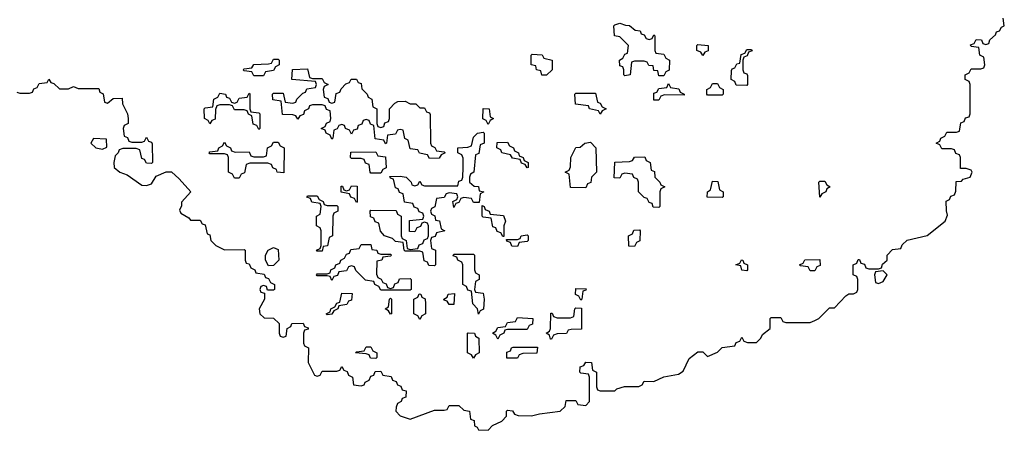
# Model space of a CAD drawing. Header units: inches. Extents: x 2773267 to 2867901, y 875810 to 985774.
# Tile 43 of 60: x 2825870 to 2829906, y 945352 to 947036. Entities that reach past the tile are written whole.
import ezdxf

# ---------------------------------------------------------------- set-up
doc = ezdxf.new("R2010")
doc.units = ezdxf.units.IN
doc.header["$MEASUREMENT"] = 0
doc.layers.add('C8924', color=7, linetype='Continuous')

msp = doc.modelspace()

# ---------------------------------------------------------------- linework, layer by layer
at = {"layer": 'C8924', "color": 6}
msp.add_lwpolyline([(2825858, 946738), (2825870, 946734), (2825910, 946734), (2825922, 946738), (2825927.3, 946752.7), (2825942, 946758), (2825950, 946774), (2825982, 946778), (2825990, 946792), (2825998, 946778), (2826010, 946774), (2826032.7, 946752.7), (2826070, 946752), (2826090, 946762), (2826110, 946754), (2826194, 946754), (2826198, 946738), (2826212, 946732), (2826218, 946698), (2826230, 946694), (2826252.7, 946712.7), (2826290, 946714), (2826291.3, 946690), (2826312, 946650), (2826314, 946630), (2826314, 946610), (2826298, 946602), (2826294, 946590), (2826298, 946558), (2826312, 946552), (2826318, 946538), (2826330, 946534), (2826370, 946534), (2826382, 946538), (2826390, 946554), (2826398, 946538), (2826410, 946534), (2826412.7, 946527.3), (2826414, 946450), (2826410, 946446), (2826390, 946448), (2826382, 946462), (2826370, 946466), (2826362, 946502), (2826347.3, 946507.3), (2826292.7, 946507.3), (2826278, 946502), (2826274, 946490), (2826262, 946478), (2826256, 946450), (2826257.3, 946430), (2826281, 946410), (2826310, 946399.1), (2826370, 946357.3), (2826390, 946356), (2826410, 946362), (2826430, 946394), (2826470, 946412), (2826491.6, 946411.6), (2826523.6, 946383.6), (2826571.3, 946330), (2826532.7, 946287.3), (2826532.7, 946272.7), (2826525.4, 946254.6), (2826530, 946242), (2826563.6, 946223.6), (2826570, 946214), (2826610, 946214), (2826618, 946198), (2826630, 946194), (2826638, 946158), (2826650, 946154), (2826654, 946130), (2826674, 946110), (2826710, 946092), (2826790, 946094), (2826794, 946090), (2826794, 946050), (2826798, 946038), (2826810, 946034), (2826818, 946018), (2826834, 946010), (2826838, 945998), (2826872.7, 945992.7), (2826878, 945978), (2826890, 945974), (2826898, 945958), (2826914, 945950), (2826914, 945930), (2826910, 945926), (2826886, 945926), (2826882, 945942), (2826870, 945946), (2826858, 945942), (2826854, 945930), (2826858, 945918), (2826874, 945914), (2826874, 945890), (2826852, 945850), (2826854, 945830), (2826872.7, 945812.7), (2826910, 945812), (2826934, 945790), (2826934, 945750), (2826938, 945738), (2826950, 945734), (2826962, 945738), (2826966, 945770), (2826982, 945778), (2826986, 945790), (2827031.6, 945791.6), (2827038, 945778), (2827052.7, 945772.7), (2827052.7, 945767.3), (2827038, 945762), (2827034, 945750), (2827034, 945710), (2827038, 945698), (2827054, 945690), (2827052, 945630), (2827078, 945578), (2827090, 945574), (2827102, 945578), (2827110, 945594), (2827170, 945594), (2827182, 945598), (2827190, 945614), (2827198, 945598), (2827212.7, 945592.7), (2827218, 945578), (2827234, 945570), (2827238, 945538), (2827270, 945534), (2827282, 945538), (2827286, 945550), (2827302, 945558), (2827310, 945574), (2827322, 945578), (2827327.3, 945592.7), (2827350, 945594), (2827358, 945578), (2827392.7, 945572.7), (2827398, 945558), (2827412.7, 945552.7), (2827418, 945538), (2827432.7, 945532.7), (2827438, 945518), (2827454, 945514), (2827452.7, 945487.3), (2827438, 945482), (2827434, 945470), (2827418, 945462), (2827412.7, 945447.3), (2827412, 945430), (2827430, 945412), (2827470, 945398), (2827570, 945434), (2827610, 945434), (2827622, 945438), (2827630, 945454), (2827670, 945454), (2827690, 945434), (2827714, 945430), (2827718, 945398), (2827732.7, 945392.7), (2827734, 945370), (2827745.4, 945365.4), (2827750, 945354), (2827790, 945352), (2827808.7, 945371.3), (2827846, 945390), (2827866, 945410), (2827866, 945430), (2827870, 945434), (2827890, 945432), (2827898, 945418), (2827912.7, 945412.7), (2827968.4, 945411.6), (2828000.2, 945419.8), (2828086, 945430), (2828106, 945450), (2828110, 945474), (2828150, 945474), (2828158, 945458), (2828190, 945454), (2828206, 945470), (2828206, 945570), (2828202, 945582), (2828170, 945586), (2828166, 945590), (2828167.3, 945612.7), (2828182, 945618), (2828190, 945632), (2828214, 945630), (2828218, 945598), (2828234, 945590), (2828234, 945530), (2828238, 945518), (2828250, 945514), (2828310, 945514), (2828318, 945522), (2828349, 945531), (2828408, 945532), (2828422, 945538), (2828430, 945554), (2828470, 945552), (2828510, 945571.3), (2828570, 945582), (2828590, 945594), (2828613.6, 945646.4), (2828650, 945674), (2828670, 945674), (2828690, 945654), (2828730, 945672), (2828750, 945692), (2828802, 945698), (2828807.3, 945712.7), (2828822, 945718), (2828830, 945734), (2828838, 945718), (2828852.7, 945712.7), (2828890, 945712), (2828908, 945730), (2828915.3, 945744.7), (2828946, 945770), (2828946, 945810), (2828950, 945814), (2828990, 945814), (2828998, 945798), (2829010, 945794), (2829110, 945794), (2829130, 945802), (2829146, 945810), (2829190, 945854), (2829210, 945854), (2829256.4, 945903.6), (2829268.9, 945911.1), (2829288, 945912), (2829302, 945918), (2829306, 945930), (2829306, 945970), (2829302, 945982), (2829286, 945990), (2829286, 946030), (2829302, 946038), (2829307.3, 946052.7), (2829312.7, 946052.7), (2829318, 946038), (2829332.7, 946032.7), (2829338, 946018), (2829350, 946014), (2829390, 946014), (2829402, 946018), (2829407.3, 946032.7), (2829426, 946050), (2829426, 946070), (2829447.3, 946092.7), (2829482, 946098), (2829487.3, 946112.7), (2829508.4, 946131.6), (2829590, 946151), (2829664, 946210), (2829673.6, 946233.6), (2829668.4, 946251.6), (2829668, 946292), (2829682, 946298), (2829687.3, 946312.7), (2829702, 946318), (2829707.3, 946332.7), (2829708, 946372), (2829730, 946374), (2829738, 946382), (2829766, 946390), (2829774, 946410), (2829770, 946418), (2829750, 946426), (2829726, 946426), (2829726, 946470), (2829722, 946482), (2829707.3, 946487.3), (2829702, 946502), (2829690, 946506), (2829650, 946506), (2829642, 946522), (2829626, 946530), (2829642, 946538), (2829646, 946550), (2829662, 946558), (2829670, 946574), (2829710, 946574), (2829722, 946578), (2829727.3, 946612.7), (2829742, 946618), (2829747.3, 946632.7), (2829762, 946638), (2829766, 946650), (2829766, 946770), (2829762, 946782), (2829746, 946790), (2829746, 946810), (2829762, 946818), (2829770, 946834), (2829810, 946834), (2829822, 946838), (2829826, 946850), (2829822, 946882), (2829806, 946890), (2829802, 946922), (2829770, 946926), (2829767.3, 946932.7), (2829782, 946938), (2829790, 946954), (2829812.7, 946952.7), (2829818, 946938), (2829830, 946934), (2829842, 946938), (2829847.3, 946952.7), (2829870, 946974), (2829874.6, 946985.4), (2829886, 946990), (2829894.6, 947005.4), (2829906, 947010), (2829902, 947042)], dxfattribs=at)
for points in [[(2828450, 946954), (2828462, 946958), (2828470, 946974), (2828474, 946970), (2828474, 946910), (2828478, 946898), (2828510, 946894), (2828518, 946878), (2828534, 946870), (2828531.6, 946828.4), (2828518, 946822), (2828510, 946806), (2828490, 946806), (2828486, 946826), (2828470, 946828), (2828466, 946846), (2828448.4, 946848.4), (2828442, 946862), (2828430, 946866), (2828390, 946866), (2828378, 946862), (2828372, 946810), (2828350, 946806), (2828346, 946810), (2828346, 946830), (2828342, 946842), (2828330, 946846), (2828328, 946870), (2828342, 946878), (2828350, 946894), (2828362, 946898), (2828366, 946930), (2828330, 946966), (2828308, 946970), (2828306, 947010), (2828310, 947014), (2828330, 947022), (2828352.7, 947012.7), (2828370, 947012), (2828392.7, 946992.7), (2828414, 946990), (2828418, 946978), (2828430, 946974), (2828438, 946958)], [(2828670, 946888.7), (2828662, 946902), (2828646, 946910), (2828646, 946930), (2828650, 946934), (2828692, 946930), (2828691.6, 946908.4), (2828678, 946902)], [(2828010, 946808), (2828006, 946826), (2827988, 946830), (2827986, 946846), (2827966, 946850), (2827966, 946890), (2827970, 946894), (2828011.6, 946891.6), (2828018, 946878), (2828052, 946870), (2828052, 946830), (2828030, 946808)], [(2828850, 946766), (2828807.3, 946767.3), (2828802, 946782), (2828786, 946790), (2828787.3, 946827.3), (2828790, 946834), (2828802, 946838), (2828810, 946854), (2828822, 946858), (2828827.3, 946892.7), (2828842, 946898), (2828850, 946914), (2828870, 946914), (2828872.7, 946907.3), (2828858, 946902), (2828852, 946888), (2828838, 946882), (2828834, 946870), (2828834, 946830), (2828838, 946818), (2828850, 946814), (2828852.7, 946807.3), (2828854, 946770)], [(2826830, 946806), (2826822, 946822), (2826790, 946826), (2826786, 946830), (2826790, 946834), (2826822, 946838), (2826830, 946852), (2826890, 946854), (2826902, 946858), (2826910, 946874), (2826930, 946874), (2826934, 946870), (2826934, 946850), (2826918, 946842), (2826910, 946828), (2826878, 946822), (2826870, 946806)], [(2827070, 946794), (2827110, 946794), (2827118, 946778), (2827134, 946770), (2827118, 946762), (2827114, 946750), (2827118, 946718), (2827132.7, 946712.7), (2827138, 946698), (2827150, 946694), (2827162, 946698), (2827167.3, 946732.7), (2827182, 946738), (2827187.3, 946752.7), (2827207.3, 946772.7), (2827222, 946778), (2827228.4, 946791.6), (2827250, 946792), (2827258, 946778), (2827270, 946774), (2827272.7, 946752.7), (2827294, 946730), (2827298, 946718), (2827314, 946710), (2827318, 946678), (2827334, 946670), (2827334, 946610), (2827338, 946598), (2827350, 946594), (2827362, 946598), (2827367.3, 946612.7), (2827382, 946618), (2827386, 946630), (2827386, 946670), (2827407.3, 946692.7), (2827420.4, 946699.6), (2827450, 946702), (2827470, 946691.3), (2827494, 946690), (2827510, 946674), (2827530, 946674), (2827538, 946658), (2827550, 946654), (2827552.7, 946647.3), (2827554, 946530), (2827558, 946518), (2827572, 946512), (2827578, 946498), (2827610, 946494), (2827614, 946490), (2827598, 946482), (2827590, 946468), (2827550, 946466), (2827542, 946482), (2827508.4, 946488.4), (2827502, 946502), (2827470, 946506), (2827462, 946542), (2827448.4, 946548.4), (2827442, 946582), (2827430, 946586), (2827418, 946582), (2827410, 946566), (2827378, 946562), (2827374, 946530), (2827370, 946526), (2827362, 946542), (2827327.3, 946547.3), (2827322, 946602), (2827307.3, 946607.3), (2827302, 946622), (2827290, 946626), (2827278, 946622), (2827272.7, 946607.3), (2827258, 946602), (2827252.7, 946587.3), (2827238, 946582), (2827230, 946566), (2827222, 946582), (2827206, 946590), (2827202, 946602), (2827190, 946606), (2827178, 946602), (2827172, 946588), (2827158, 946582), (2827154, 946550), (2827150, 946546), (2827142, 946562), (2827126, 946570), (2827122, 946582), (2827106, 946590), (2827122, 946598), (2827128, 946612), (2827142, 946618), (2827146, 946630), (2827142, 946662), (2827127.3, 946667.3), (2827122, 946682), (2827110, 946686), (2827070, 946686), (2827058, 946682), (2827054, 946670), (2827038, 946662), (2827032.7, 946647.3), (2827018, 946642), (2827010, 946628), (2827002, 946642), (2826990, 946646), (2826947.3, 946647.3), (2826942, 946702), (2826907.3, 946707.3), (2826906, 946730), (2826910, 946734), (2826950, 946734), (2826958, 946698), (2826990, 946694), (2827002, 946698), (2827006, 946710), (2827030, 946734), (2827042, 946738), (2827047.3, 946752.7), (2827082, 946758), (2827086, 946770), (2827082, 946782), (2826986, 946790), (2826988, 946832), (2827050, 946834), (2827058, 946798)], [(2828594, 946726), (2828512.7, 946727.3), (2828498, 946722), (2828490, 946706), (2828470, 946706), (2828470, 946734), (2828482, 946738), (2828490, 946754), (2828522, 946758), (2828530, 946774), (2828538, 946758), (2828571.6, 946751.6), (2828578, 946738), (2828594, 946730)], [(2828690, 946726), (2828686, 946730), (2828686, 946750), (2828702, 946758), (2828710, 946774), (2828730, 946774), (2828738, 946758), (2828754, 946750), (2828754, 946730), (2828750, 946726)], [(2826850, 946586), (2826842, 946602), (2826827.3, 946607.3), (2826822, 946642), (2826808, 946648), (2826802, 946662), (2826790, 946666), (2826750, 946666), (2826742, 946682), (2826730, 946686), (2826690, 946686), (2826678, 946682), (2826672.7, 946667.3), (2826671.6, 946628.4), (2826658, 946622), (2826650, 946608), (2826642, 946622), (2826628, 946630), (2826626, 946670), (2826630, 946674), (2826662, 946678), (2826666, 946710), (2826682, 946718), (2826690, 946734), (2826714, 946730), (2826718, 946718), (2826730, 946714), (2826738, 946698), (2826750, 946694), (2826762, 946698), (2826770, 946714), (2826802, 946718), (2826810, 946734), (2826814, 946730), (2826814, 946670), (2826818, 946658), (2826850, 946654), (2826854, 946650), (2826854, 946590)], [(2828250, 946648.7), (2828242, 946662), (2828206, 946670), (2828202, 946682), (2828148.9, 946688.9), (2828146, 946730), (2828150, 946734), (2828230, 946734), (2828238, 946698), (2828250, 946694), (2828258, 946678), (2828274, 946670), (2828258, 946662)], [(2827790, 946606), (2827782, 946622), (2827768.9, 946628.9), (2827770, 946672), (2827794, 946670), (2827798, 946638), (2827812, 946630), (2827798, 946622)], [(2827730, 946286), (2827722, 946302), (2827690, 946306), (2827678, 946302), (2827670, 946286), (2827658, 946282), (2827650, 946266), (2827646, 946290), (2827662, 946298), (2827666, 946310), (2827662, 946322), (2827630, 946326), (2827618, 946322), (2827610, 946306), (2827578, 946302), (2827571.6, 946268.4), (2827558, 946262), (2827554, 946250), (2827558, 946238), (2827571.6, 946231.6), (2827574, 946214), (2827591.1, 946211.1), (2827598, 946178), (2827612, 946170), (2827578, 946162), (2827572.7, 946147.3), (2827558, 946142), (2827554, 946130), (2827558, 946098), (2827574, 946090), (2827574, 946030), (2827570, 946026), (2827547.3, 946027.3), (2827542, 946042), (2827527.3, 946047.3), (2827522, 946082), (2827510, 946086), (2827450, 946086), (2827446, 946090), (2827442, 946122), (2827410, 946126), (2827398, 946138), (2827366, 946150), (2827348.4, 946168.4), (2827342, 946202), (2827327.3, 946207.3), (2827322, 946222), (2827307.3, 946227.3), (2827306, 946250), (2827310, 946254), (2827412.7, 946252.7), (2827418, 946238), (2827434, 946230), (2827434, 946150), (2827438, 946138), (2827454, 946130), (2827458, 946098), (2827470, 946094), (2827502, 946098), (2827507.3, 946112.7), (2827522, 946118), (2827527.3, 946132.7), (2827542, 946138), (2827546, 946150), (2827546, 946190), (2827542, 946202), (2827530, 946206), (2827518, 946202), (2827512.7, 946187.3), (2827498, 946182), (2827490, 946166), (2827467.3, 946167.3), (2827467.3, 946212.7), (2827522, 946218), (2827526, 946230), (2827522, 946242), (2827507.3, 946247.3), (2827502, 946262), (2827487.3, 946267.3), (2827482, 946282), (2827447.3, 946287.3), (2827442, 946322), (2827427.3, 946327.3), (2827422, 946342), (2827410, 946346), (2827402, 946382), (2827390, 946386), (2827387.3, 946392.7), (2827430, 946394), (2827454, 946390), (2827474, 946370), (2827478, 946358), (2827490, 946354), (2827502, 946358), (2827510, 946374), (2827518, 946358), (2827530, 946354), (2827666, 946354), (2827670, 946374), (2827682, 946378), (2827686, 946390), (2827688, 946430), (2827687.3, 946467.3), (2827682, 946482), (2827666, 946490), (2827666, 946510), (2827707.3, 946512.7), (2827722, 946518), (2827730, 946554), (2827746, 946570), (2827770, 946574), (2827774, 946570), (2827774, 946530), (2827758, 946522), (2827752.7, 946487.3), (2827738, 946482), (2827732, 946410), (2827718, 946402), (2827714, 946390), (2827714, 946370), (2827732.7, 946352.7), (2827750, 946352), (2827754, 946334), (2827772, 946330), (2827758, 946322), (2827754, 946286)], [(2826172, 946548), (2826162, 946530), (2826182, 946510), (2826210, 946504.7), (2826227.3, 946512.7), (2826226, 946546)], [(2826952.7, 946407.3), (2826926, 946410), (2826922, 946422), (2826908, 946428), (2826902, 946442), (2826887.3, 946447.3), (2826812.7, 946447.3), (2826798, 946442), (2826791.6, 946408.4), (2826778, 946402), (2826770, 946386), (2826750, 946386), (2826742, 946402), (2826726, 946410), (2826726, 946470), (2826722, 946482), (2826710, 946486), (2826650, 946486), (2826646, 946490), (2826650, 946494), (2826682, 946498), (2826686, 946510), (2826702, 946518), (2826710, 946534), (2826718, 946518), (2826734, 946510), (2826738, 946498), (2826752.7, 946492.7), (2826810, 946494), (2826818, 946478), (2826830, 946474), (2826870, 946474), (2826882, 946478), (2826886, 946510), (2826902, 946518), (2826910, 946534), (2826930, 946534), (2826938, 946518), (2826954, 946510)], [(2827950, 946428), (2827942, 946442), (2827927.3, 946447.3), (2827922, 946462), (2827890, 946468), (2827882, 946482), (2827846, 946490), (2827842, 946502), (2827826, 946510), (2827827.3, 946532.7), (2827870, 946534), (2827878, 946518), (2827894, 946510), (2827898, 946498), (2827914, 946490), (2827918, 946478), (2827934, 946470), (2827938, 946458), (2827954, 946450), (2827954, 946430)], [(2828190, 946346), (2828127.3, 946347.3), (2828122, 946402), (2828106, 946410), (2828122, 946418), (2828127.3, 946432.7), (2828128.7, 946470), (2828150, 946512), (2828167.3, 946512.7), (2828186, 946530), (2828210, 946534), (2828232, 946510), (2828234, 946410), (2828214, 946390), (2828211.6, 946368.4), (2828198, 946362)], [(2827310, 946406), (2827306, 946410), (2827302, 946442), (2827288, 946448), (2827282, 946462), (2827270, 946466), (2827230, 946466), (2827226, 946470), (2827227.3, 946492.7), (2827330, 946494), (2827338, 946478), (2827370, 946474), (2827372, 946428), (2827358, 946422), (2827350, 946406)], [(2828490, 946266), (2828467.3, 946267.3), (2828462, 946282), (2828450, 946286), (2828442, 946302), (2828430, 946306), (2828406, 946330), (2828406, 946370), (2828402, 946382), (2828388, 946388), (2828382, 946402), (2828350, 946406), (2828338, 946402), (2828330, 946386), (2828307.3, 946387.3), (2828308.9, 946451.1), (2828370, 946454), (2828382, 946458), (2828390, 946472), (2828432.7, 946472.7), (2828438, 946458), (2828454, 946450), (2828458, 946418), (2828472.7, 946412.7), (2828474, 946390), (2828494, 946370), (2828498, 946358), (2828514, 946350), (2828498, 946342), (2828494, 946330), (2828494, 946270)], [(2828750, 946306), (2828688.4, 946308.4), (2828688.7, 946330), (2828702, 946338), (2828710, 946374), (2828731.6, 946371.6), (2828738, 946338), (2828754, 946330), (2828754, 946310)], [(2829150, 946308), (2829146, 946370), (2829150, 946374), (2829170, 946374), (2829178, 946358), (2829192, 946350), (2829178, 946342), (2829174, 946330), (2829158, 946322)], [(2827250, 946286), (2827242, 946302), (2827227.3, 946307.3), (2827222, 946322), (2827188, 946328), (2827187.3, 946352.7), (2827192.7, 946352.7), (2827198, 946338), (2827210, 946334), (2827222, 946338), (2827230, 946354), (2827252.7, 946352.7), (2827254, 946290)], [(2827130, 946274), (2827170, 946274), (2827174, 946270), (2827174, 946250), (2827158, 946242), (2827154, 946230), (2827152, 946150), (2827138, 946142), (2827131.1, 946108.9), (2827114, 946106), (2827110, 946086), (2827090, 946086), (2827086, 946090), (2827102, 946098), (2827106, 946110), (2827106, 946170), (2827102, 946182), (2827086, 946190), (2827086, 946230), (2827102, 946238), (2827106, 946270), (2827102, 946282), (2827067.3, 946287.3), (2827062, 946302), (2827047.3, 946307.3), (2827050, 946314), (2827090, 946314), (2827098, 946298), (2827114, 946290), (2827118, 946278)], [(2827850, 946146), (2827842, 946162), (2827827.3, 946167.3), (2827822, 946182), (2827810, 946186), (2827802, 946222), (2827770, 946226), (2827766, 946230), (2827766, 946274), (2827774, 946270), (2827778, 946258), (2827794, 946250), (2827798, 946238), (2827852.7, 946232.7), (2827862, 946210), (2827854, 946190), (2827854, 946146)], [(2828390, 946106), (2828367.3, 946107.3), (2828366, 946150), (2828382, 946158), (2828387.3, 946172.7), (2828410, 946174), (2828414, 946170), (2828411.6, 946128.4), (2828398, 946122)], [(2827910, 946106), (2827887.3, 946107.3), (2827882, 946122), (2827867.3, 946127.3), (2827866, 946134), (2827910, 946134), (2827922, 946138), (2827926, 946150), (2827950, 946154), (2827954, 946150), (2827954, 946130), (2827950, 946126), (2827918, 946122)], [(2826890, 946026), (2826878, 946050), (2826878, 946070), (2826888, 946090), (2826910, 946102), (2826930, 946094), (2826932, 946050), (2826910, 946028)], [(2827350, 946074), (2827390, 946074), (2827394, 946070), (2827390, 946066), (2827358, 946062), (2827354, 946050), (2827334, 946046), (2827332.7, 945992.7), (2827338, 945978), (2827352, 945972), (2827358, 945958), (2827372.7, 945952.7), (2827378, 945938), (2827390, 945934), (2827402, 945938), (2827407.3, 945952.7), (2827422, 945958), (2827427.3, 945972.7), (2827470, 945974), (2827474, 945970), (2827474, 945930), (2827470, 945926), (2827350, 945926), (2827342, 945942), (2827326, 945950), (2827322, 945962), (2827287.3, 945967.3), (2827247.3, 946007.3), (2827242, 946022), (2827230, 946026), (2827218, 946022), (2827210, 946006), (2827178, 946002), (2827172.7, 945987.3), (2827158, 945982), (2827150, 945966), (2827142, 945982), (2827130, 945986), (2827090, 945986), (2827086, 945990), (2827090, 945994), (2827130, 945994), (2827142, 945998), (2827146, 946010), (2827162, 946018), (2827166, 946030), (2827182, 946038), (2827186, 946050), (2827202, 946058), (2827210, 946074), (2827222, 946078), (2827227.3, 946092.7), (2827262, 946098), (2827270, 946114), (2827310, 946114), (2827314, 946094), (2827334, 946090), (2827338, 946078)], [(2827750, 945828.7), (2827746, 945850), (2827728, 945870), (2827722, 945922), (2827707.3, 945927.3), (2827702, 945942), (2827686, 945950), (2827686, 946030), (2827682, 946042), (2827666, 946050), (2827662, 946062), (2827647.3, 946067.3), (2827650, 946074), (2827730, 946074), (2827734, 946070), (2827734, 946010), (2827738, 945998), (2827754, 945990), (2827754, 945970), (2827738, 945962), (2827734, 945930), (2827738, 945918), (2827770, 945914), (2827774, 945890), (2827771.6, 945848.4), (2827758, 945842)], [(2828850, 946006), (2828830, 946008), (2828826, 946026), (2828806, 946030), (2828822, 946038), (2828828.4, 946051.6), (2828834, 946050), (2828838, 946038), (2828854, 946030), (2828854, 946010)], [(2829110, 946006), (2829102, 946022), (2829070, 946026), (2829066, 946030), (2829082, 946038), (2829088.4, 946051.6), (2829150, 946052), (2829151.6, 946028.4), (2829138, 946022), (2829130, 946006)], [(2829410, 946006), (2829378, 946002), (2829374, 945990), (2829378, 945958), (2829390, 945954), (2829410, 945962), (2829426, 945990)], [(2828170, 945886), (2828162, 945902), (2828148.4, 945908.4), (2828150, 945934), (2828191.6, 945931.6), (2828190, 945926), (2828178, 945922), (2828174, 945890)], [(2827130, 945826), (2827126, 945830), (2827142, 945838), (2827146, 945850), (2827162, 945858), (2827170, 945874), (2827182, 945878), (2827190, 945914), (2827232.7, 945912.7), (2827230, 945886), (2827218, 945882), (2827211.6, 945868.4), (2827178, 945862), (2827174, 945850), (2827158, 945842), (2827150, 945828)], [(2827390, 945828), (2827382, 945842), (2827368, 945850), (2827382, 945858), (2827386, 945890), (2827390, 945894), (2827394, 945890), (2827394, 945830)], [(2827510, 945806), (2827502, 945822), (2827486, 945830), (2827486, 945890), (2827502, 945898), (2827508, 945912), (2827514, 945910), (2827518, 945898), (2827531.6, 945891.6), (2827534, 945870), (2827534, 945830), (2827518, 945822)], [(2827630, 945868), (2827622, 945882), (2827610, 945886), (2827608, 945890), (2827622, 945898), (2827626, 945910), (2827652.7, 945912.7), (2827650, 945868)], [(2828046, 945726), (2828042, 945742), (2828028, 945750), (2828042, 945758), (2828046, 945770), (2828047.3, 945832.7), (2828052.7, 945832.7), (2828058, 945818), (2828072.7, 945812.7), (2828127.3, 945812.7), (2828142, 945818), (2828146, 945850), (2828150, 945854), (2828172.7, 945852.7), (2828172.7, 945767.3), (2828130, 945766), (2828118, 945762), (2828111.6, 945748.4), (2828072.7, 945747.3), (2828058, 945742), (2828050, 945726)], [(2827830, 945726), (2827822, 945742), (2827808, 945750), (2827822, 945758), (2827830, 945774), (2827862, 945778), (2827870, 945794), (2827902, 945798), (2827910, 945814), (2827974, 945810), (2827972.7, 945787.3), (2827958, 945782), (2827950, 945766), (2827870, 945766), (2827858, 945762), (2827854, 945750), (2827838, 945742)], [(2827730, 945648), (2827722, 945662), (2827706, 945670), (2827706, 945750), (2827708.9, 945751.1), (2827734, 945750), (2827738, 945738), (2827752, 945730), (2827754, 945670), (2827738, 945662)], [(2827330, 945646), (2827307.3, 945647.3), (2827302, 945662), (2827290, 945666), (2827246, 945670), (2827250, 945674), (2827282, 945678), (2827290, 945694), (2827310, 945694), (2827318, 945678), (2827334, 945670), (2827334, 945650)], [(2827867.3, 945647.3), (2827867.3, 945672.7), (2827882, 945678), (2827886, 945690), (2827892.7, 945692.7), (2827992.7, 945692.7), (2827990, 945668), (2827932.7, 945667.3), (2827918, 945662), (2827910, 945648)]]:
    msp.add_lwpolyline(points, close=True, dxfattribs=at)

doc.saveas('drawing.dxf')
